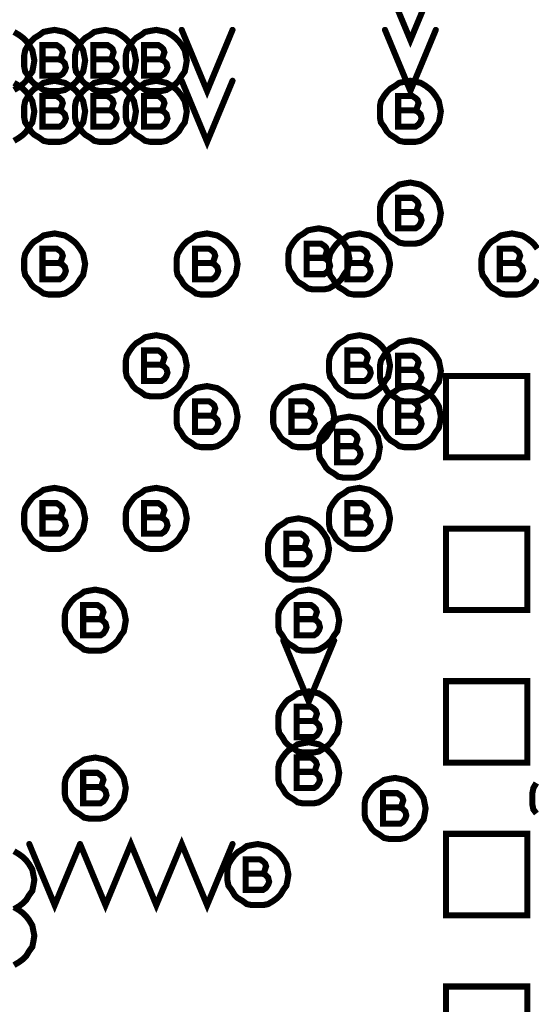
# Model space of a CAD drawing. Extents: x 28 to 61, y 24.9 to 46.
# Tile 32 of 96: x 36.221 to 36.724, y 32.683 to 33.65. Entities that reach past the tile are written whole.
import ezdxf

# ---------------------------------------------------------------- set-up
doc = ezdxf.new("R2010")
doc.units = 0
doc.layers.add('1', color=2, linetype='CONTINUOUS')

msp = doc.modelspace()

# ---------------------------------------------------------------- linework, layer by layer
at = {"layer": '1', "const_width": 0.006}
for points in [[(36.58, 33.69), (36.605, 33.63), (36.63, 33.69)], [(36.235, 33.61), (36.234, 33.615), (36.233, 33.62), (36.23, 33.625), (36.227, 33.629), (36.224, 33.632), (36.22, 33.635), (36.215, 33.638)], [(36.285, 33.61), (36.284, 33.615), (36.283, 33.62), (36.28, 33.625), (36.277, 33.629), (36.274, 33.632), (36.27, 33.635), (36.265, 33.638), (36.26, 33.639), (36.255, 33.64), (36.249, 33.639), (36.244, 33.638), (36.24, 33.635), (36.235, 33.632), (36.232, 33.629), (36.229, 33.625), (36.226, 33.62), (36.225, 33.615), (36.225, 33.61), (36.225, 33.604), (36.226, 33.599), (36.229, 33.595), (36.232, 33.59), (36.235, 33.587), (36.24, 33.584), (36.244, 33.581), (36.249, 33.58), (36.255, 33.58), (36.26, 33.58), (36.265, 33.581), (36.27, 33.584), (36.274, 33.587), (36.277, 33.59), (36.28, 33.595), (36.283, 33.599), (36.284, 33.604), (36.285, 33.61)], [(36.335, 33.61), (36.334, 33.615), (36.333, 33.62), (36.33, 33.625), (36.327, 33.629), (36.324, 33.632), (36.32, 33.635), (36.315, 33.638), (36.31, 33.639), (36.305, 33.64), (36.299, 33.639), (36.294, 33.638), (36.29, 33.635), (36.285, 33.632), (36.282, 33.629), (36.279, 33.625), (36.276, 33.62), (36.275, 33.615), (36.275, 33.61), (36.275, 33.604), (36.276, 33.599), (36.279, 33.595), (36.282, 33.59), (36.285, 33.587), (36.29, 33.584), (36.294, 33.581), (36.299, 33.58), (36.305, 33.58), (36.31, 33.58), (36.315, 33.581), (36.32, 33.584), (36.324, 33.587), (36.327, 33.59), (36.33, 33.595), (36.333, 33.599), (36.334, 33.604), (36.335, 33.61)], [(36.385, 33.61), (36.384, 33.615), (36.383, 33.62), (36.38, 33.625), (36.377, 33.629), (36.374, 33.632), (36.37, 33.635), (36.365, 33.638), (36.36, 33.639), (36.355, 33.64), (36.349, 33.639), (36.344, 33.638), (36.34, 33.635), (36.335, 33.632), (36.332, 33.629), (36.329, 33.625), (36.326, 33.62), (36.325, 33.615), (36.325, 33.61), (36.325, 33.604), (36.326, 33.599), (36.329, 33.595), (36.332, 33.59), (36.335, 33.587), (36.34, 33.584), (36.344, 33.581), (36.349, 33.58), (36.355, 33.58), (36.36, 33.58), (36.365, 33.581), (36.37, 33.584), (36.374, 33.587), (36.377, 33.59), (36.38, 33.595), (36.383, 33.599), (36.384, 33.604), (36.385, 33.61)], [(36.38, 33.64), (36.405, 33.58), (36.43, 33.64)], [(36.58, 33.64), (36.605, 33.58), (36.63, 33.64)], [(36.259, 33.611), (36.261, 33.612), (36.262, 33.615), (36.263, 33.618), (36.262, 33.621), (36.26, 33.623), (36.257, 33.625), (36.243, 33.625), (36.243, 33.595), (36.26, 33.595), (36.263, 33.597), (36.265, 33.6), (36.266, 33.603), (36.265, 33.607), (36.262, 33.61), (36.259, 33.611), (36.243, 33.611)], [(36.309, 33.611), (36.311, 33.612), (36.312, 33.615), (36.313, 33.618), (36.312, 33.621), (36.31, 33.623), (36.307, 33.625), (36.293, 33.625), (36.293, 33.595), (36.31, 33.595), (36.313, 33.597), (36.315, 33.6), (36.316, 33.603), (36.315, 33.607), (36.312, 33.61), (36.309, 33.611), (36.293, 33.611)], [(36.359, 33.611), (36.361, 33.612), (36.362, 33.615), (36.363, 33.618), (36.362, 33.621), (36.36, 33.623), (36.357, 33.625), (36.343, 33.625), (36.343, 33.595), (36.36, 33.595), (36.363, 33.597), (36.365, 33.6), (36.366, 33.603), (36.365, 33.607), (36.362, 33.61), (36.359, 33.611), (36.343, 33.611)], [(36.215, 33.581), (36.22, 33.584), (36.224, 33.587), (36.227, 33.59), (36.23, 33.595), (36.233, 33.599), (36.234, 33.604), (36.235, 33.61)], [(36.285, 33.56), (36.284, 33.565), (36.283, 33.57), (36.28, 33.575), (36.277, 33.579), (36.274, 33.582), (36.27, 33.585), (36.265, 33.588), (36.26, 33.589), (36.255, 33.59), (36.249, 33.589), (36.244, 33.588), (36.24, 33.585), (36.235, 33.582), (36.232, 33.579), (36.229, 33.575), (36.226, 33.57), (36.225, 33.565), (36.225, 33.56), (36.225, 33.554), (36.226, 33.549), (36.229, 33.545), (36.232, 33.54), (36.235, 33.537), (36.24, 33.534), (36.244, 33.531), (36.249, 33.53), (36.255, 33.53), (36.26, 33.53), (36.265, 33.531), (36.27, 33.534), (36.274, 33.537), (36.277, 33.54), (36.28, 33.545), (36.283, 33.549), (36.284, 33.554), (36.285, 33.56)], [(36.335, 33.56), (36.334, 33.565), (36.333, 33.57), (36.33, 33.575), (36.327, 33.579), (36.324, 33.582), (36.32, 33.585), (36.315, 33.588), (36.31, 33.589), (36.305, 33.59), (36.299, 33.589), (36.294, 33.588), (36.29, 33.585), (36.285, 33.582), (36.282, 33.579), (36.279, 33.575), (36.276, 33.57), (36.275, 33.565), (36.275, 33.56), (36.275, 33.554), (36.276, 33.549), (36.279, 33.545), (36.282, 33.54), (36.285, 33.537), (36.29, 33.534), (36.294, 33.531), (36.299, 33.53), (36.305, 33.53), (36.31, 33.53), (36.315, 33.531), (36.32, 33.534), (36.324, 33.537), (36.327, 33.54), (36.33, 33.545), (36.333, 33.549), (36.334, 33.554), (36.335, 33.56)], [(36.385, 33.56), (36.384, 33.565), (36.383, 33.57), (36.38, 33.575), (36.377, 33.579), (36.374, 33.582), (36.37, 33.585), (36.365, 33.588), (36.36, 33.589), (36.355, 33.59), (36.349, 33.589), (36.344, 33.588), (36.34, 33.585), (36.335, 33.582), (36.332, 33.579), (36.329, 33.575), (36.326, 33.57), (36.325, 33.565), (36.325, 33.56), (36.325, 33.554), (36.326, 33.549), (36.329, 33.545), (36.332, 33.54), (36.335, 33.537), (36.34, 33.534), (36.344, 33.531), (36.349, 33.53), (36.355, 33.53), (36.36, 33.53), (36.365, 33.531), (36.37, 33.534), (36.374, 33.537), (36.377, 33.54), (36.38, 33.545), (36.383, 33.549), (36.384, 33.554), (36.385, 33.56)], [(36.38, 33.59), (36.405, 33.53), (36.43, 33.59)], [(36.635, 33.56), (36.634, 33.565), (36.633, 33.57), (36.63, 33.575), (36.627, 33.579), (36.624, 33.582), (36.62, 33.585), (36.615, 33.588), (36.61, 33.589), (36.605, 33.59), (36.599, 33.589), (36.594, 33.588), (36.59, 33.585), (36.585, 33.582), (36.582, 33.579), (36.579, 33.575), (36.576, 33.57), (36.575, 33.565), (36.575, 33.56), (36.575, 33.554), (36.576, 33.549), (36.579, 33.545), (36.582, 33.54), (36.585, 33.537), (36.59, 33.534), (36.594, 33.531), (36.599, 33.53), (36.605, 33.53), (36.61, 33.53), (36.615, 33.531), (36.62, 33.534), (36.624, 33.537), (36.627, 33.54), (36.63, 33.545), (36.633, 33.549), (36.634, 33.554), (36.635, 33.56)], [(36.235, 33.56), (36.234, 33.565), (36.233, 33.57), (36.23, 33.575), (36.227, 33.579), (36.224, 33.582), (36.22, 33.585), (36.215, 33.588)], [(36.259, 33.561), (36.261, 33.562), (36.262, 33.565), (36.263, 33.568), (36.262, 33.571), (36.26, 33.573), (36.257, 33.575), (36.243, 33.575), (36.243, 33.545), (36.26, 33.545), (36.263, 33.547), (36.265, 33.55), (36.266, 33.553), (36.265, 33.557), (36.262, 33.56), (36.259, 33.561), (36.243, 33.561)], [(36.309, 33.561), (36.311, 33.562), (36.312, 33.565), (36.313, 33.568), (36.312, 33.571), (36.31, 33.573), (36.307, 33.575), (36.293, 33.575), (36.293, 33.545), (36.31, 33.545), (36.313, 33.547), (36.315, 33.55), (36.316, 33.553), (36.315, 33.557), (36.312, 33.56), (36.309, 33.561), (36.293, 33.561)], [(36.359, 33.561), (36.361, 33.562), (36.362, 33.565), (36.363, 33.568), (36.362, 33.571), (36.36, 33.573), (36.357, 33.575), (36.343, 33.575), (36.343, 33.545), (36.36, 33.545), (36.363, 33.547), (36.365, 33.55), (36.366, 33.553), (36.365, 33.557), (36.362, 33.56), (36.359, 33.561), (36.343, 33.561)], [(36.609, 33.561), (36.611, 33.562), (36.612, 33.565), (36.613, 33.568), (36.612, 33.571), (36.61, 33.573), (36.607, 33.575), (36.593, 33.575), (36.593, 33.545), (36.61, 33.545), (36.613, 33.547), (36.615, 33.55), (36.616, 33.553), (36.615, 33.557), (36.612, 33.56), (36.609, 33.561), (36.593, 33.561)], [(36.215, 33.531), (36.22, 33.534), (36.224, 33.537), (36.227, 33.54), (36.23, 33.545), (36.233, 33.549), (36.234, 33.554), (36.235, 33.56)], [(36.635, 33.46), (36.634, 33.465), (36.633, 33.47), (36.63, 33.475), (36.627, 33.479), (36.624, 33.482), (36.62, 33.485), (36.615, 33.488), (36.61, 33.489), (36.605, 33.49), (36.599, 33.489), (36.594, 33.488), (36.59, 33.485), (36.585, 33.482), (36.582, 33.479), (36.579, 33.475), (36.576, 33.47), (36.575, 33.465), (36.575, 33.46), (36.575, 33.454), (36.576, 33.449), (36.579, 33.445), (36.582, 33.44), (36.585, 33.437), (36.59, 33.434), (36.594, 33.431), (36.599, 33.43), (36.605, 33.43), (36.61, 33.43), (36.615, 33.431), (36.62, 33.434), (36.624, 33.437), (36.627, 33.44), (36.63, 33.445), (36.633, 33.449), (36.634, 33.454), (36.635, 33.46)], [(36.609, 33.461), (36.611, 33.462), (36.612, 33.465), (36.613, 33.468), (36.612, 33.471), (36.61, 33.473), (36.607, 33.475), (36.593, 33.475), (36.593, 33.445), (36.61, 33.445), (36.613, 33.447), (36.615, 33.45), (36.616, 33.453), (36.615, 33.457), (36.612, 33.46), (36.609, 33.461), (36.593, 33.461)], [(36.545, 33.415), (36.544, 33.42), (36.543, 33.425), (36.54, 33.43), (36.537, 33.434), (36.534, 33.437), (36.53, 33.44), (36.525, 33.443), (36.52, 33.444), (36.515, 33.445), (36.509, 33.444), (36.504, 33.443), (36.5, 33.44), (36.495, 33.437), (36.492, 33.434), (36.489, 33.43), (36.486, 33.425), (36.485, 33.42), (36.485, 33.415), (36.485, 33.409), (36.486, 33.404), (36.489, 33.4), (36.492, 33.395), (36.495, 33.392), (36.5, 33.389), (36.504, 33.386), (36.509, 33.385), (36.515, 33.385), (36.52, 33.385), (36.525, 33.386), (36.53, 33.389), (36.534, 33.392), (36.537, 33.395), (36.54, 33.4), (36.543, 33.404), (36.544, 33.409), (36.545, 33.415)], [(36.285, 33.41), (36.284, 33.415), (36.283, 33.42), (36.28, 33.425), (36.277, 33.429), (36.274, 33.432), (36.27, 33.435), (36.265, 33.438), (36.26, 33.439), (36.255, 33.44), (36.249, 33.439), (36.244, 33.438), (36.24, 33.435), (36.235, 33.432), (36.232, 33.429), (36.229, 33.425), (36.226, 33.42), (36.225, 33.415), (36.225, 33.41), (36.225, 33.404), (36.226, 33.399), (36.229, 33.395), (36.232, 33.39), (36.235, 33.387), (36.24, 33.384), (36.244, 33.381), (36.249, 33.38), (36.255, 33.38), (36.26, 33.38), (36.265, 33.381), (36.27, 33.384), (36.274, 33.387), (36.277, 33.39), (36.28, 33.395), (36.283, 33.399), (36.284, 33.404), (36.285, 33.41)], [(36.435, 33.41), (36.434, 33.415), (36.433, 33.42), (36.43, 33.425), (36.427, 33.429), (36.424, 33.432), (36.42, 33.435), (36.415, 33.438), (36.41, 33.439), (36.405, 33.44), (36.399, 33.439), (36.394, 33.438), (36.39, 33.435), (36.385, 33.432), (36.382, 33.429), (36.379, 33.425), (36.376, 33.42), (36.375, 33.415), (36.375, 33.41), (36.375, 33.404), (36.376, 33.399), (36.379, 33.395), (36.382, 33.39), (36.385, 33.387), (36.39, 33.384), (36.394, 33.381), (36.399, 33.38), (36.405, 33.38), (36.41, 33.38), (36.415, 33.381), (36.42, 33.384), (36.424, 33.387), (36.427, 33.39), (36.43, 33.395), (36.433, 33.399), (36.434, 33.404), (36.435, 33.41)], [(36.585, 33.41), (36.584, 33.415), (36.583, 33.42), (36.58, 33.425), (36.577, 33.429), (36.574, 33.432), (36.57, 33.435), (36.565, 33.438), (36.56, 33.439), (36.555, 33.44), (36.549, 33.439), (36.544, 33.438), (36.54, 33.435), (36.535, 33.432), (36.532, 33.429), (36.529, 33.425), (36.526, 33.42), (36.525, 33.415), (36.525, 33.41), (36.525, 33.404), (36.526, 33.399), (36.529, 33.395), (36.532, 33.39), (36.535, 33.387), (36.54, 33.384), (36.544, 33.381), (36.549, 33.38), (36.555, 33.38), (36.56, 33.38), (36.565, 33.381), (36.57, 33.384), (36.574, 33.387), (36.577, 33.39), (36.58, 33.395), (36.583, 33.399), (36.584, 33.404), (36.585, 33.41)], [(36.73, 33.425), (36.727, 33.429), (36.724, 33.432), (36.72, 33.435), (36.715, 33.438), (36.71, 33.439), (36.705, 33.44), (36.699, 33.439), (36.694, 33.438), (36.69, 33.435), (36.685, 33.432), (36.682, 33.429), (36.679, 33.425), (36.676, 33.42), (36.675, 33.415), (36.675, 33.41), (36.675, 33.404), (36.676, 33.399), (36.679, 33.395), (36.682, 33.39), (36.685, 33.387), (36.69, 33.384), (36.694, 33.381), (36.699, 33.38), (36.705, 33.38), (36.71, 33.38), (36.715, 33.381), (36.72, 33.384), (36.724, 33.387), (36.727, 33.39), (36.73, 33.395)], [(36.259, 33.411), (36.261, 33.412), (36.262, 33.415), (36.263, 33.418), (36.262, 33.421), (36.26, 33.423), (36.257, 33.425), (36.243, 33.425), (36.243, 33.395), (36.26, 33.395), (36.263, 33.397), (36.265, 33.4), (36.266, 33.403), (36.265, 33.407), (36.262, 33.41), (36.259, 33.411), (36.243, 33.411)], [(36.409, 33.411), (36.411, 33.412), (36.412, 33.415), (36.413, 33.418), (36.412, 33.421), (36.41, 33.423), (36.407, 33.425), (36.393, 33.425), (36.393, 33.395), (36.41, 33.395), (36.413, 33.397), (36.415, 33.4), (36.416, 33.403), (36.415, 33.407), (36.412, 33.41), (36.409, 33.411), (36.393, 33.411)], [(36.519, 33.416), (36.521, 33.417), (36.522, 33.42), (36.523, 33.423), (36.522, 33.426), (36.52, 33.428), (36.517, 33.43), (36.503, 33.43), (36.503, 33.4), (36.52, 33.4), (36.523, 33.402), (36.525, 33.405), (36.526, 33.408), (36.525, 33.412), (36.522, 33.415), (36.519, 33.416), (36.503, 33.416)], [(36.559, 33.411), (36.561, 33.412), (36.562, 33.415), (36.563, 33.418), (36.562, 33.421), (36.56, 33.423), (36.557, 33.425), (36.543, 33.425), (36.543, 33.395), (36.56, 33.395), (36.563, 33.397), (36.565, 33.4), (36.566, 33.403), (36.565, 33.407), (36.562, 33.41), (36.559, 33.411), (36.543, 33.411)], [(36.709, 33.411), (36.711, 33.412), (36.712, 33.415), (36.713, 33.418), (36.712, 33.421), (36.71, 33.423), (36.707, 33.425), (36.693, 33.425), (36.693, 33.395), (36.71, 33.395), (36.713, 33.397), (36.715, 33.4), (36.716, 33.403), (36.715, 33.407), (36.712, 33.41), (36.709, 33.411), (36.693, 33.411)], [(36.385, 33.31), (36.384, 33.315), (36.383, 33.32), (36.38, 33.325), (36.377, 33.329), (36.374, 33.332), (36.37, 33.335), (36.365, 33.338), (36.36, 33.339), (36.355, 33.34), (36.349, 33.339), (36.344, 33.338), (36.34, 33.335), (36.335, 33.332), (36.332, 33.329), (36.329, 33.325), (36.326, 33.32), (36.325, 33.315), (36.325, 33.31), (36.325, 33.304), (36.326, 33.299), (36.329, 33.295), (36.332, 33.29), (36.335, 33.287), (36.34, 33.284), (36.344, 33.281), (36.349, 33.28), (36.355, 33.28), (36.36, 33.28), (36.365, 33.281), (36.37, 33.284), (36.374, 33.287), (36.377, 33.29), (36.38, 33.295), (36.383, 33.299), (36.384, 33.304), (36.385, 33.31)], [(36.585, 33.31), (36.584, 33.315), (36.583, 33.32), (36.58, 33.325), (36.577, 33.329), (36.574, 33.332), (36.57, 33.335), (36.565, 33.338), (36.56, 33.339), (36.555, 33.34), (36.549, 33.339), (36.544, 33.338), (36.54, 33.335), (36.535, 33.332), (36.532, 33.329), (36.529, 33.325), (36.526, 33.32), (36.525, 33.315), (36.525, 33.31), (36.525, 33.304), (36.526, 33.299), (36.529, 33.295), (36.532, 33.29), (36.535, 33.287), (36.54, 33.284), (36.544, 33.281), (36.549, 33.28), (36.555, 33.28), (36.56, 33.28), (36.565, 33.281), (36.57, 33.284), (36.574, 33.287), (36.577, 33.29), (36.58, 33.295), (36.583, 33.299), (36.584, 33.304), (36.585, 33.31)], [(36.635, 33.305), (36.634, 33.31), (36.633, 33.315), (36.63, 33.32), (36.627, 33.324), (36.624, 33.327), (36.62, 33.33), (36.615, 33.333), (36.61, 33.334), (36.605, 33.335), (36.599, 33.334), (36.594, 33.333), (36.59, 33.33), (36.585, 33.327), (36.582, 33.324), (36.579, 33.32), (36.576, 33.315), (36.575, 33.31), (36.575, 33.305), (36.575, 33.299), (36.576, 33.294), (36.579, 33.29), (36.582, 33.285), (36.585, 33.282), (36.59, 33.279), (36.594, 33.276), (36.599, 33.275), (36.605, 33.275), (36.61, 33.275), (36.615, 33.276), (36.62, 33.279), (36.624, 33.282), (36.627, 33.285), (36.63, 33.29), (36.633, 33.294), (36.634, 33.299), (36.635, 33.305)], [(36.359, 33.311), (36.361, 33.312), (36.362, 33.315), (36.363, 33.318), (36.362, 33.321), (36.36, 33.323), (36.357, 33.325), (36.343, 33.325), (36.343, 33.295), (36.36, 33.295), (36.363, 33.297), (36.365, 33.3), (36.366, 33.303), (36.365, 33.307), (36.362, 33.31), (36.359, 33.311), (36.343, 33.311)], [(36.559, 33.311), (36.561, 33.312), (36.562, 33.315), (36.563, 33.318), (36.562, 33.321), (36.56, 33.323), (36.557, 33.325), (36.543, 33.325), (36.543, 33.295), (36.56, 33.295), (36.563, 33.297), (36.565, 33.3), (36.566, 33.303), (36.565, 33.307), (36.562, 33.31), (36.559, 33.311), (36.543, 33.311)], [(36.609, 33.306), (36.611, 33.307), (36.612, 33.31), (36.613, 33.313), (36.612, 33.316), (36.61, 33.318), (36.607, 33.32), (36.593, 33.32), (36.593, 33.29), (36.61, 33.29), (36.613, 33.292), (36.615, 33.295), (36.616, 33.298), (36.615, 33.302), (36.612, 33.305), (36.609, 33.306), (36.593, 33.306)], [(36.64, 33.22), (36.72, 33.22), (36.72, 33.3), (36.64, 33.3), (36.64, 33.22)], [(36.435, 33.26), (36.434, 33.265), (36.433, 33.27), (36.43, 33.275), (36.427, 33.279), (36.424, 33.282), (36.42, 33.285), (36.415, 33.288), (36.41, 33.289), (36.405, 33.29), (36.399, 33.289), (36.394, 33.288), (36.39, 33.285), (36.385, 33.282), (36.382, 33.279), (36.379, 33.275), (36.376, 33.27), (36.375, 33.265), (36.375, 33.26), (36.375, 33.254), (36.376, 33.249), (36.379, 33.245), (36.382, 33.24), (36.385, 33.237), (36.39, 33.234), (36.394, 33.231), (36.399, 33.23), (36.405, 33.23), (36.41, 33.23), (36.415, 33.231), (36.42, 33.234), (36.424, 33.237), (36.427, 33.24), (36.43, 33.245), (36.433, 33.249), (36.434, 33.254), (36.435, 33.26)], [(36.53, 33.26), (36.529, 33.265), (36.528, 33.27), (36.525, 33.275), (36.522, 33.279), (36.519, 33.282), (36.515, 33.285), (36.51, 33.288), (36.505, 33.289), (36.5, 33.29), (36.494, 33.289), (36.489, 33.288), (36.485, 33.285), (36.48, 33.282), (36.477, 33.279), (36.474, 33.275), (36.471, 33.27), (36.47, 33.265), (36.47, 33.26), (36.47, 33.254), (36.471, 33.249), (36.474, 33.245), (36.477, 33.24), (36.48, 33.237), (36.485, 33.234), (36.489, 33.231), (36.494, 33.23), (36.5, 33.23), (36.505, 33.23), (36.51, 33.231), (36.515, 33.234), (36.519, 33.237), (36.522, 33.24), (36.525, 33.245), (36.528, 33.249), (36.529, 33.254), (36.53, 33.26)], [(36.635, 33.26), (36.634, 33.265), (36.633, 33.27), (36.63, 33.275), (36.627, 33.279), (36.624, 33.282), (36.62, 33.285), (36.615, 33.288), (36.61, 33.289), (36.605, 33.29), (36.599, 33.289), (36.594, 33.288), (36.59, 33.285), (36.585, 33.282), (36.582, 33.279), (36.579, 33.275), (36.576, 33.27), (36.575, 33.265), (36.575, 33.26), (36.575, 33.254), (36.576, 33.249), (36.579, 33.245), (36.582, 33.24), (36.585, 33.237), (36.59, 33.234), (36.594, 33.231), (36.599, 33.23), (36.605, 33.23), (36.61, 33.23), (36.615, 33.231), (36.62, 33.234), (36.624, 33.237), (36.627, 33.24), (36.63, 33.245), (36.633, 33.249), (36.634, 33.254), (36.635, 33.26)], [(36.409, 33.261), (36.411, 33.262), (36.412, 33.265), (36.413, 33.268), (36.412, 33.271), (36.41, 33.273), (36.407, 33.275), (36.393, 33.275), (36.393, 33.245), (36.41, 33.245), (36.413, 33.247), (36.415, 33.25), (36.416, 33.253), (36.415, 33.257), (36.412, 33.26), (36.409, 33.261), (36.393, 33.261)], [(36.504, 33.261), (36.506, 33.262), (36.507, 33.265), (36.508, 33.268), (36.507, 33.271), (36.505, 33.273), (36.502, 33.275), (36.488, 33.275), (36.488, 33.245), (36.505, 33.245), (36.508, 33.247), (36.51, 33.25), (36.511, 33.253), (36.51, 33.257), (36.507, 33.26), (36.504, 33.261), (36.488, 33.261)], [(36.609, 33.261), (36.611, 33.262), (36.612, 33.265), (36.613, 33.268), (36.612, 33.271), (36.61, 33.273), (36.607, 33.275), (36.593, 33.275), (36.593, 33.245), (36.61, 33.245), (36.613, 33.247), (36.615, 33.25), (36.616, 33.253), (36.615, 33.257), (36.612, 33.26), (36.609, 33.261), (36.593, 33.261)], [(36.575, 33.23), (36.574, 33.235), (36.573, 33.24), (36.57, 33.245), (36.567, 33.249), (36.564, 33.252), (36.56, 33.255), (36.555, 33.258), (36.55, 33.259), (36.545, 33.26), (36.539, 33.259), (36.534, 33.258), (36.53, 33.255), (36.525, 33.252), (36.522, 33.249), (36.519, 33.245), (36.516, 33.24), (36.515, 33.235), (36.515, 33.23), (36.515, 33.224), (36.516, 33.219), (36.519, 33.215), (36.522, 33.21), (36.525, 33.207), (36.53, 33.204), (36.534, 33.201), (36.539, 33.2), (36.545, 33.2), (36.55, 33.2), (36.555, 33.201), (36.56, 33.204), (36.564, 33.207), (36.567, 33.21), (36.57, 33.215), (36.573, 33.219), (36.574, 33.224), (36.575, 33.23)], [(36.549, 33.231), (36.551, 33.232), (36.552, 33.235), (36.553, 33.238), (36.552, 33.241), (36.55, 33.243), (36.547, 33.245), (36.533, 33.245), (36.533, 33.215), (36.55, 33.215), (36.553, 33.217), (36.555, 33.22), (36.556, 33.223), (36.555, 33.227), (36.552, 33.23), (36.549, 33.231), (36.533, 33.231)], [(36.285, 33.16), (36.284, 33.165), (36.283, 33.17), (36.28, 33.175), (36.277, 33.179), (36.274, 33.182), (36.27, 33.185), (36.265, 33.188), (36.26, 33.189), (36.255, 33.19), (36.249, 33.189), (36.244, 33.188), (36.24, 33.185), (36.235, 33.182), (36.232, 33.179), (36.229, 33.175), (36.226, 33.17), (36.225, 33.165), (36.225, 33.16), (36.225, 33.154), (36.226, 33.149), (36.229, 33.145), (36.232, 33.14), (36.235, 33.137), (36.24, 33.134), (36.244, 33.131), (36.249, 33.13), (36.255, 33.13), (36.26, 33.13), (36.265, 33.131), (36.27, 33.134), (36.274, 33.137), (36.277, 33.14), (36.28, 33.145), (36.283, 33.149), (36.284, 33.154), (36.285, 33.16)], [(36.385, 33.16), (36.384, 33.165), (36.383, 33.17), (36.38, 33.175), (36.377, 33.179), (36.374, 33.182), (36.37, 33.185), (36.365, 33.188), (36.36, 33.189), (36.355, 33.19), (36.349, 33.189), (36.344, 33.188), (36.34, 33.185), (36.335, 33.182), (36.332, 33.179), (36.329, 33.175), (36.326, 33.17), (36.325, 33.165), (36.325, 33.16), (36.325, 33.154), (36.326, 33.149), (36.329, 33.145), (36.332, 33.14), (36.335, 33.137), (36.34, 33.134), (36.344, 33.131), (36.349, 33.13), (36.355, 33.13), (36.36, 33.13), (36.365, 33.131), (36.37, 33.134), (36.374, 33.137), (36.377, 33.14), (36.38, 33.145), (36.383, 33.149), (36.384, 33.154), (36.385, 33.16)], [(36.585, 33.16), (36.584, 33.165), (36.583, 33.17), (36.58, 33.175), (36.577, 33.179), (36.574, 33.182), (36.57, 33.185), (36.565, 33.188), (36.56, 33.189), (36.555, 33.19), (36.549, 33.189), (36.544, 33.188), (36.54, 33.185), (36.535, 33.182), (36.532, 33.179), (36.529, 33.175), (36.526, 33.17), (36.525, 33.165), (36.525, 33.16), (36.525, 33.154), (36.526, 33.149), (36.529, 33.145), (36.532, 33.14), (36.535, 33.137), (36.54, 33.134), (36.544, 33.131), (36.549, 33.13), (36.555, 33.13), (36.56, 33.13), (36.565, 33.131), (36.57, 33.134), (36.574, 33.137), (36.577, 33.14), (36.58, 33.145), (36.583, 33.149), (36.584, 33.154), (36.585, 33.16)], [(36.259, 33.161), (36.261, 33.162), (36.262, 33.165), (36.263, 33.168), (36.262, 33.171), (36.26, 33.173), (36.257, 33.175), (36.243, 33.175), (36.243, 33.145), (36.26, 33.145), (36.263, 33.147), (36.265, 33.15), (36.266, 33.153), (36.265, 33.157), (36.262, 33.16), (36.259, 33.161), (36.243, 33.161)], [(36.359, 33.161), (36.361, 33.162), (36.362, 33.165), (36.363, 33.168), (36.362, 33.171), (36.36, 33.173), (36.357, 33.175), (36.343, 33.175), (36.343, 33.145), (36.36, 33.145), (36.363, 33.147), (36.365, 33.15), (36.366, 33.153), (36.365, 33.157), (36.362, 33.16), (36.359, 33.161), (36.343, 33.161)], [(36.559, 33.161), (36.561, 33.162), (36.562, 33.165), (36.563, 33.168), (36.562, 33.171), (36.56, 33.173), (36.557, 33.175), (36.543, 33.175), (36.543, 33.145), (36.56, 33.145), (36.563, 33.147), (36.565, 33.15), (36.566, 33.153), (36.565, 33.157), (36.562, 33.16), (36.559, 33.161), (36.543, 33.161)], [(36.525, 33.13), (36.524, 33.135), (36.523, 33.14), (36.52, 33.145), (36.517, 33.149), (36.514, 33.152), (36.51, 33.155), (36.505, 33.158), (36.5, 33.159), (36.495, 33.16), (36.489, 33.159), (36.484, 33.158), (36.48, 33.155), (36.475, 33.152), (36.472, 33.149), (36.469, 33.145), (36.466, 33.14), (36.465, 33.135), (36.465, 33.13), (36.465, 33.124), (36.466, 33.119), (36.469, 33.115), (36.472, 33.11), (36.475, 33.107), (36.48, 33.104), (36.484, 33.101), (36.489, 33.1), (36.495, 33.1), (36.5, 33.1), (36.505, 33.101), (36.51, 33.104), (36.514, 33.107), (36.517, 33.11), (36.52, 33.115), (36.523, 33.119), (36.524, 33.124), (36.525, 33.13)], [(36.499, 33.131), (36.501, 33.132), (36.502, 33.135), (36.503, 33.138), (36.502, 33.141), (36.5, 33.143), (36.497, 33.145), (36.483, 33.145), (36.483, 33.115), (36.5, 33.115), (36.503, 33.117), (36.505, 33.12), (36.506, 33.123), (36.505, 33.127), (36.502, 33.13), (36.499, 33.131), (36.483, 33.131)], [(36.64, 33.07), (36.72, 33.07), (36.72, 33.15), (36.64, 33.15), (36.64, 33.07)], [(36.325, 33.06), (36.324, 33.065), (36.323, 33.07), (36.32, 33.075), (36.317, 33.079), (36.314, 33.082), (36.31, 33.085), (36.305, 33.088), (36.3, 33.089), (36.295, 33.09), (36.289, 33.089), (36.284, 33.088), (36.28, 33.085), (36.275, 33.082), (36.272, 33.079), (36.269, 33.075), (36.266, 33.07), (36.265, 33.065), (36.265, 33.06), (36.265, 33.054), (36.266, 33.049), (36.269, 33.045), (36.272, 33.04), (36.275, 33.037), (36.28, 33.034), (36.284, 33.031), (36.289, 33.03), (36.295, 33.03), (36.3, 33.03), (36.305, 33.031), (36.31, 33.034), (36.314, 33.037), (36.317, 33.04), (36.32, 33.045), (36.323, 33.049), (36.324, 33.054), (36.325, 33.06)], [(36.535, 33.06), (36.534, 33.065), (36.533, 33.07), (36.53, 33.075), (36.527, 33.079), (36.524, 33.082), (36.52, 33.085), (36.515, 33.088), (36.51, 33.089), (36.505, 33.09), (36.499, 33.089), (36.494, 33.088), (36.49, 33.085), (36.485, 33.082), (36.482, 33.079), (36.479, 33.075), (36.476, 33.07), (36.475, 33.065), (36.475, 33.06), (36.475, 33.054), (36.476, 33.049), (36.479, 33.045), (36.482, 33.04), (36.485, 33.037), (36.49, 33.034), (36.494, 33.031), (36.499, 33.03), (36.505, 33.03), (36.51, 33.03), (36.515, 33.031), (36.52, 33.034), (36.524, 33.037), (36.527, 33.04), (36.53, 33.045), (36.533, 33.049), (36.534, 33.054), (36.535, 33.06)], [(36.299, 33.061), (36.301, 33.062), (36.302, 33.065), (36.303, 33.068), (36.302, 33.071), (36.3, 33.073), (36.297, 33.075), (36.283, 33.075), (36.283, 33.045), (36.3, 33.045), (36.303, 33.047), (36.305, 33.05), (36.306, 33.053), (36.305, 33.057), (36.302, 33.06), (36.299, 33.061), (36.283, 33.061)], [(36.509, 33.061), (36.511, 33.062), (36.512, 33.065), (36.513, 33.068), (36.512, 33.071), (36.51, 33.073), (36.507, 33.075), (36.493, 33.075), (36.493, 33.045), (36.51, 33.045), (36.513, 33.047), (36.515, 33.05), (36.516, 33.053), (36.515, 33.057), (36.512, 33.06), (36.509, 33.061), (36.493, 33.061)], [(36.48, 33.04), (36.505, 32.98), (36.53, 33.04)], [(36.64, 32.92), (36.72, 32.92), (36.72, 33), (36.64, 33), (36.64, 32.92)], [(36.535, 32.96), (36.534, 32.965), (36.533, 32.97), (36.53, 32.975), (36.527, 32.979), (36.524, 32.982), (36.52, 32.985), (36.515, 32.988), (36.51, 32.989), (36.505, 32.99), (36.499, 32.989), (36.494, 32.988), (36.49, 32.985), (36.485, 32.982), (36.482, 32.979), (36.479, 32.975), (36.476, 32.97), (36.475, 32.965), (36.475, 32.96), (36.475, 32.954), (36.476, 32.949), (36.479, 32.945), (36.482, 32.94), (36.485, 32.937), (36.49, 32.934), (36.494, 32.931), (36.499, 32.93), (36.505, 32.93), (36.51, 32.93), (36.515, 32.931), (36.52, 32.934), (36.524, 32.937), (36.527, 32.94), (36.53, 32.945), (36.533, 32.949), (36.534, 32.954), (36.535, 32.96)], [(36.509, 32.961), (36.511, 32.962), (36.512, 32.965), (36.513, 32.968), (36.512, 32.971), (36.51, 32.973), (36.507, 32.975), (36.493, 32.975), (36.493, 32.945), (36.51, 32.945), (36.513, 32.947), (36.515, 32.95), (36.516, 32.953), (36.515, 32.957), (36.512, 32.96), (36.509, 32.961), (36.493, 32.961)], [(36.535, 32.91), (36.534, 32.915), (36.533, 32.92), (36.53, 32.925), (36.527, 32.929), (36.524, 32.932), (36.52, 32.935), (36.515, 32.938), (36.51, 32.939), (36.505, 32.94), (36.499, 32.939), (36.494, 32.938), (36.49, 32.935), (36.485, 32.932), (36.482, 32.929), (36.479, 32.925), (36.476, 32.92), (36.475, 32.915), (36.475, 32.91), (36.475, 32.904), (36.476, 32.899), (36.479, 32.895), (36.482, 32.89), (36.485, 32.887), (36.49, 32.884), (36.494, 32.881), (36.499, 32.88), (36.505, 32.88), (36.51, 32.88), (36.515, 32.881), (36.52, 32.884), (36.524, 32.887), (36.527, 32.89), (36.53, 32.895), (36.533, 32.899), (36.534, 32.904), (36.535, 32.91)], [(36.325, 32.895), (36.324, 32.9), (36.323, 32.905), (36.32, 32.91), (36.317, 32.914), (36.314, 32.917), (36.31, 32.92), (36.305, 32.923), (36.3, 32.924), (36.295, 32.925), (36.289, 32.924), (36.284, 32.923), (36.28, 32.92), (36.275, 32.917), (36.272, 32.914), (36.269, 32.91), (36.266, 32.905), (36.265, 32.9), (36.265, 32.895), (36.265, 32.889), (36.266, 32.884), (36.269, 32.88), (36.272, 32.875), (36.275, 32.872), (36.28, 32.869), (36.284, 32.866), (36.289, 32.865), (36.295, 32.865), (36.3, 32.865), (36.305, 32.866), (36.31, 32.869), (36.314, 32.872), (36.317, 32.875), (36.32, 32.88), (36.323, 32.884), (36.324, 32.889), (36.325, 32.895)], [(36.509, 32.911), (36.511, 32.912), (36.512, 32.915), (36.513, 32.918), (36.512, 32.921), (36.51, 32.923), (36.507, 32.925), (36.493, 32.925), (36.493, 32.895), (36.51, 32.895), (36.513, 32.897), (36.515, 32.9), (36.516, 32.903), (36.515, 32.907), (36.512, 32.91), (36.509, 32.911), (36.493, 32.911)], [(36.299, 32.896), (36.301, 32.897), (36.302, 32.9), (36.303, 32.903), (36.302, 32.906), (36.3, 32.908), (36.297, 32.91), (36.283, 32.91), (36.283, 32.88), (36.3, 32.88), (36.303, 32.882), (36.305, 32.885), (36.306, 32.888), (36.305, 32.892), (36.302, 32.895), (36.299, 32.896), (36.283, 32.896)], [(36.62, 32.875), (36.619, 32.88), (36.618, 32.885), (36.615, 32.89), (36.612, 32.894), (36.609, 32.897), (36.605, 32.9), (36.6, 32.903), (36.595, 32.904), (36.59, 32.905), (36.584, 32.904), (36.579, 32.903), (36.575, 32.9), (36.57, 32.897), (36.567, 32.894), (36.564, 32.89), (36.561, 32.885), (36.56, 32.88), (36.56, 32.875), (36.56, 32.869), (36.561, 32.864), (36.564, 32.86), (36.567, 32.855), (36.57, 32.852), (36.575, 32.849), (36.579, 32.846), (36.584, 32.845), (36.59, 32.845), (36.595, 32.845), (36.6, 32.846), (36.605, 32.849), (36.609, 32.852), (36.612, 32.855), (36.615, 32.86), (36.618, 32.864), (36.619, 32.869), (36.62, 32.875)], [(36.729, 32.9), (36.726, 32.895), (36.725, 32.89), (36.725, 32.885), (36.725, 32.879), (36.726, 32.874), (36.729, 32.87)], [(36.594, 32.876), (36.596, 32.877), (36.597, 32.88), (36.598, 32.883), (36.597, 32.886), (36.595, 32.888), (36.592, 32.89), (36.578, 32.89), (36.578, 32.86), (36.595, 32.86), (36.598, 32.862), (36.6, 32.865), (36.601, 32.868), (36.6, 32.872), (36.597, 32.875), (36.594, 32.876), (36.578, 32.876)], [(36.28, 32.84), (36.305, 32.78), (36.33, 32.84), (36.355, 32.78), (36.38, 32.84), (36.405, 32.78), (36.43, 32.84)], [(36.64, 32.77), (36.72, 32.77), (36.72, 32.85), (36.64, 32.85), (36.64, 32.77)], [(36.23, 32.84), (36.255, 32.78), (36.28, 32.84)], [(36.485, 32.81), (36.484, 32.815), (36.483, 32.82), (36.48, 32.825), (36.477, 32.829), (36.474, 32.832), (36.47, 32.835), (36.465, 32.838), (36.46, 32.839), (36.455, 32.84), (36.449, 32.839), (36.444, 32.838), (36.44, 32.835), (36.435, 32.832), (36.432, 32.829), (36.429, 32.825), (36.426, 32.82), (36.425, 32.815), (36.425, 32.81), (36.425, 32.804), (36.426, 32.799), (36.429, 32.795), (36.432, 32.79), (36.435, 32.787), (36.44, 32.784), (36.444, 32.781), (36.449, 32.78), (36.455, 32.78), (36.46, 32.78), (36.465, 32.781), (36.47, 32.784), (36.474, 32.787), (36.477, 32.79), (36.48, 32.795), (36.483, 32.799), (36.484, 32.804), (36.485, 32.81)], [(36.235, 32.805), (36.234, 32.81), (36.233, 32.815), (36.23, 32.82), (36.227, 32.824), (36.224, 32.827), (36.22, 32.83), (36.215, 32.833)], [(36.459, 32.811), (36.461, 32.812), (36.462, 32.815), (36.463, 32.818), (36.462, 32.821), (36.46, 32.823), (36.457, 32.825), (36.443, 32.825), (36.443, 32.795), (36.46, 32.795), (36.463, 32.797), (36.465, 32.8), (36.466, 32.803), (36.465, 32.807), (36.462, 32.81), (36.459, 32.811), (36.443, 32.811)], [(36.215, 32.776), (36.22, 32.779), (36.224, 32.782), (36.227, 32.785), (36.23, 32.79), (36.233, 32.794), (36.234, 32.799), (36.235, 32.805)], [(36.235, 32.75), (36.234, 32.755), (36.233, 32.76), (36.23, 32.765), (36.227, 32.769), (36.224, 32.772), (36.22, 32.775), (36.215, 32.778)], [(36.215, 32.721), (36.22, 32.724), (36.224, 32.727), (36.227, 32.73), (36.23, 32.735), (36.233, 32.739), (36.234, 32.744), (36.235, 32.75)], [(36.64, 32.62), (36.72, 32.62), (36.72, 32.7), (36.64, 32.7), (36.64, 32.62)]]:
    msp.add_lwpolyline(points, dxfattribs=at)
at = {"layer": '1', "const_width": 0.003}
for points in [[(36.3815, 33.64, 1), (36.3785, 33.64, 1)], [(36.4315, 33.64, 1), (36.4285, 33.64, 1)], [(36.5815, 33.64, 1), (36.5785, 33.64, 1)], [(36.6315, 33.64, 1), (36.6285, 33.64, 1)], [(36.2365, 33.61, 1), (36.2335, 33.61, 1)], [(36.2365, 33.61, 1), (36.2335, 33.61, 1)], [(36.2445, 33.611, 1), (36.2415, 33.611, 1)], [(36.2605, 33.611, 1), (36.2575, 33.611, 1)], [(36.2865, 33.61, 1), (36.2835, 33.61, 1)], [(36.2865, 33.61, 1), (36.2835, 33.61, 1)], [(36.2945, 33.611, 1), (36.2915, 33.611, 1)], [(36.3105, 33.611, 1), (36.3075, 33.611, 1)], [(36.3365, 33.61, 1), (36.3335, 33.61, 1)], [(36.3365, 33.61, 1), (36.3335, 33.61, 1)], [(36.3445, 33.611, 1), (36.3415, 33.611, 1)], [(36.3605, 33.611, 1), (36.3575, 33.611, 1)], [(36.3865, 33.61, 1), (36.3835, 33.61, 1)], [(36.3865, 33.61, 1), (36.3835, 33.61, 1)], [(36.3815, 33.59, 1), (36.3785, 33.59, 1)], [(36.4315, 33.59, 1), (36.4285, 33.59, 1)], [(36.2365, 33.56, 1), (36.2335, 33.56, 1)], [(36.2365, 33.56, 1), (36.2335, 33.56, 1)], [(36.2445, 33.561, 1), (36.2415, 33.561, 1)], [(36.2605, 33.561, 1), (36.2575, 33.561, 1)], [(36.2865, 33.56, 1), (36.2835, 33.56, 1)], [(36.2865, 33.56, 1), (36.2835, 33.56, 1)], [(36.2945, 33.561, 1), (36.2915, 33.561, 1)], [(36.3105, 33.561, 1), (36.3075, 33.561, 1)], [(36.3365, 33.56, 1), (36.3335, 33.56, 1)], [(36.3365, 33.56, 1), (36.3335, 33.56, 1)], [(36.3445, 33.561, 1), (36.3415, 33.561, 1)], [(36.3605, 33.561, 1), (36.3575, 33.561, 1)], [(36.3865, 33.56, 1), (36.3835, 33.56, 1)], [(36.3865, 33.56, 1), (36.3835, 33.56, 1)], [(36.5945, 33.561, 1), (36.5915, 33.561, 1)], [(36.6105, 33.561, 1), (36.6075, 33.561, 1)], [(36.6365, 33.56, 1), (36.6335, 33.56, 1)], [(36.6365, 33.56, 1), (36.6335, 33.56, 1)], [(36.5945, 33.461, 1), (36.5915, 33.461, 1)], [(36.6105, 33.461, 1), (36.6075, 33.461, 1)], [(36.6365, 33.46, 1), (36.6335, 33.46, 1)], [(36.6365, 33.46, 1), (36.6335, 33.46, 1)], [(36.5045, 33.416, 1), (36.5015, 33.416, 1)], [(36.5205, 33.416, 1), (36.5175, 33.416, 1)], [(36.5465, 33.415, 1), (36.5435, 33.415, 1)], [(36.5465, 33.415, 1), (36.5435, 33.415, 1)], [(36.2445, 33.411, 1), (36.2415, 33.411, 1)], [(36.2605, 33.411, 1), (36.2575, 33.411, 1)], [(36.2865, 33.41, 1), (36.2835, 33.41, 1)], [(36.2865, 33.41, 1), (36.2835, 33.41, 1)], [(36.3945, 33.411, 1), (36.3915, 33.411, 1)], [(36.4105, 33.411, 1), (36.4075, 33.411, 1)], [(36.4365, 33.41, 1), (36.4335, 33.41, 1)], [(36.4365, 33.41, 1), (36.4335, 33.41, 1)], [(36.5445, 33.411, 1), (36.5415, 33.411, 1)], [(36.5605, 33.411, 1), (36.5575, 33.411, 1)], [(36.5865, 33.41, 1), (36.5835, 33.41, 1)], [(36.5865, 33.41, 1), (36.5835, 33.41, 1)], [(36.6945, 33.411, 1), (36.6915, 33.411, 1)], [(36.7105, 33.411, 1), (36.7075, 33.411, 1)], [(36.3445, 33.311, 1), (36.3415, 33.311, 1)], [(36.3605, 33.311, 1), (36.3575, 33.311, 1)], [(36.3865, 33.31, 1), (36.3835, 33.31, 1)], [(36.3865, 33.31, 1), (36.3835, 33.31, 1)], [(36.5445, 33.311, 1), (36.5415, 33.311, 1)], [(36.5605, 33.311, 1), (36.5575, 33.311, 1)], [(36.5865, 33.31, 1), (36.5835, 33.31, 1)], [(36.5865, 33.31, 1), (36.5835, 33.31, 1)], [(36.5945, 33.306, 1), (36.5915, 33.306, 1)], [(36.6105, 33.306, 1), (36.6075, 33.306, 1)], [(36.6365, 33.305, 1), (36.6335, 33.305, 1)], [(36.6365, 33.305, 1), (36.6335, 33.305, 1)], [(36.3945, 33.261, 1), (36.3915, 33.261, 1)], [(36.4105, 33.261, 1), (36.4075, 33.261, 1)], [(36.4365, 33.26, 1), (36.4335, 33.26, 1)], [(36.4365, 33.26, 1), (36.4335, 33.26, 1)], [(36.4895, 33.261, 1), (36.4865, 33.261, 1)], [(36.5055, 33.261, 1), (36.5025, 33.261, 1)], [(36.5315, 33.26, 1), (36.5285, 33.26, 1)], [(36.5315, 33.26, 1), (36.5285, 33.26, 1)], [(36.5945, 33.261, 1), (36.5915, 33.261, 1)], [(36.6105, 33.261, 1), (36.6075, 33.261, 1)], [(36.6365, 33.26, 1), (36.6335, 33.26, 1)], [(36.6365, 33.26, 1), (36.6335, 33.26, 1)], [(36.5345, 33.231, 1), (36.5315, 33.231, 1)], [(36.5505, 33.231, 1), (36.5475, 33.231, 1)], [(36.5765, 33.23, 1), (36.5735, 33.23, 1)], [(36.5765, 33.23, 1), (36.5735, 33.23, 1)], [(36.6415, 33.22, 1), (36.6385, 33.22, 1)], [(36.6415, 33.22, 1), (36.6385, 33.22, 1)], [(36.2445, 33.161, 1), (36.2415, 33.161, 1)], [(36.2605, 33.161, 1), (36.2575, 33.161, 1)], [(36.2865, 33.16, 1), (36.2835, 33.16, 1)], [(36.2865, 33.16, 1), (36.2835, 33.16, 1)], [(36.3445, 33.161, 1), (36.3415, 33.161, 1)], [(36.3605, 33.161, 1), (36.3575, 33.161, 1)], [(36.3865, 33.16, 1), (36.3835, 33.16, 1)], [(36.3865, 33.16, 1), (36.3835, 33.16, 1)], [(36.5445, 33.161, 1), (36.5415, 33.161, 1)], [(36.5605, 33.161, 1), (36.5575, 33.161, 1)], [(36.5865, 33.16, 1), (36.5835, 33.16, 1)], [(36.5865, 33.16, 1), (36.5835, 33.16, 1)], [(36.4845, 33.131, 1), (36.4815, 33.131, 1)], [(36.5005, 33.131, 1), (36.4975, 33.131, 1)], [(36.5265, 33.13, 1), (36.5235, 33.13, 1)], [(36.5265, 33.13, 1), (36.5235, 33.13, 1)], [(36.6415, 33.07, 1), (36.6385, 33.07, 1)], [(36.6415, 33.07, 1), (36.6385, 33.07, 1)], [(36.2845, 33.061, 1), (36.2815, 33.061, 1)], [(36.3005, 33.061, 1), (36.2975, 33.061, 1)], [(36.3265, 33.06, 1), (36.3235, 33.06, 1)], [(36.3265, 33.06, 1), (36.3235, 33.06, 1)], [(36.4945, 33.061, 1), (36.4915, 33.061, 1)], [(36.5105, 33.061, 1), (36.5075, 33.061, 1)], [(36.5365, 33.06, 1), (36.5335, 33.06, 1)], [(36.5365, 33.06, 1), (36.5335, 33.06, 1)], [(36.4815, 33.04, 1), (36.4785, 33.04, 1)], [(36.5315, 33.04, 1), (36.5285, 33.04, 1)], [(36.4945, 32.961, 1), (36.4915, 32.961, 1)], [(36.5105, 32.961, 1), (36.5075, 32.961, 1)], [(36.5365, 32.96, 1), (36.5335, 32.96, 1)], [(36.5365, 32.96, 1), (36.5335, 32.96, 1)], [(36.6415, 32.92, 1), (36.6385, 32.92, 1)], [(36.6415, 32.92, 1), (36.6385, 32.92, 1)], [(36.4945, 32.911, 1), (36.4915, 32.911, 1)], [(36.5105, 32.911, 1), (36.5075, 32.911, 1)], [(36.5365, 32.91, 1), (36.5335, 32.91, 1)], [(36.5365, 32.91, 1), (36.5335, 32.91, 1)], [(36.2845, 32.896, 1), (36.2815, 32.896, 1)], [(36.3005, 32.896, 1), (36.2975, 32.896, 1)], [(36.3265, 32.895, 1), (36.3235, 32.895, 1)], [(36.3265, 32.895, 1), (36.3235, 32.895, 1)], [(36.5795, 32.876, 1), (36.5765, 32.876, 1)], [(36.5955, 32.876, 1), (36.5925, 32.876, 1)], [(36.6215, 32.875, 1), (36.6185, 32.875, 1)], [(36.6215, 32.875, 1), (36.6185, 32.875, 1)], [(36.2315, 32.84, 1), (36.2285, 32.84, 1)], [(36.2815, 32.84, 1), (36.2785, 32.84, 1)], [(36.2815, 32.84, 1), (36.2785, 32.84, 1)], [(36.4315, 32.84, 1), (36.4285, 32.84, 1)], [(36.2365, 32.805, 1), (36.2335, 32.805, 1)], [(36.2365, 32.805, 1), (36.2335, 32.805, 1)], [(36.4445, 32.811, 1), (36.4415, 32.811, 1)], [(36.4605, 32.811, 1), (36.4575, 32.811, 1)], [(36.4865, 32.81, 1), (36.4835, 32.81, 1)], [(36.4865, 32.81, 1), (36.4835, 32.81, 1)], [(36.6415, 32.77, 1), (36.6385, 32.77, 1)], [(36.6415, 32.77, 1), (36.6385, 32.77, 1)], [(36.2365, 32.75, 1), (36.2335, 32.75, 1)], [(36.2365, 32.75, 1), (36.2335, 32.75, 1)]]:
    msp.add_lwpolyline(points, format="xyb", close=True, dxfattribs=at)

doc.saveas('drawing.dxf')
